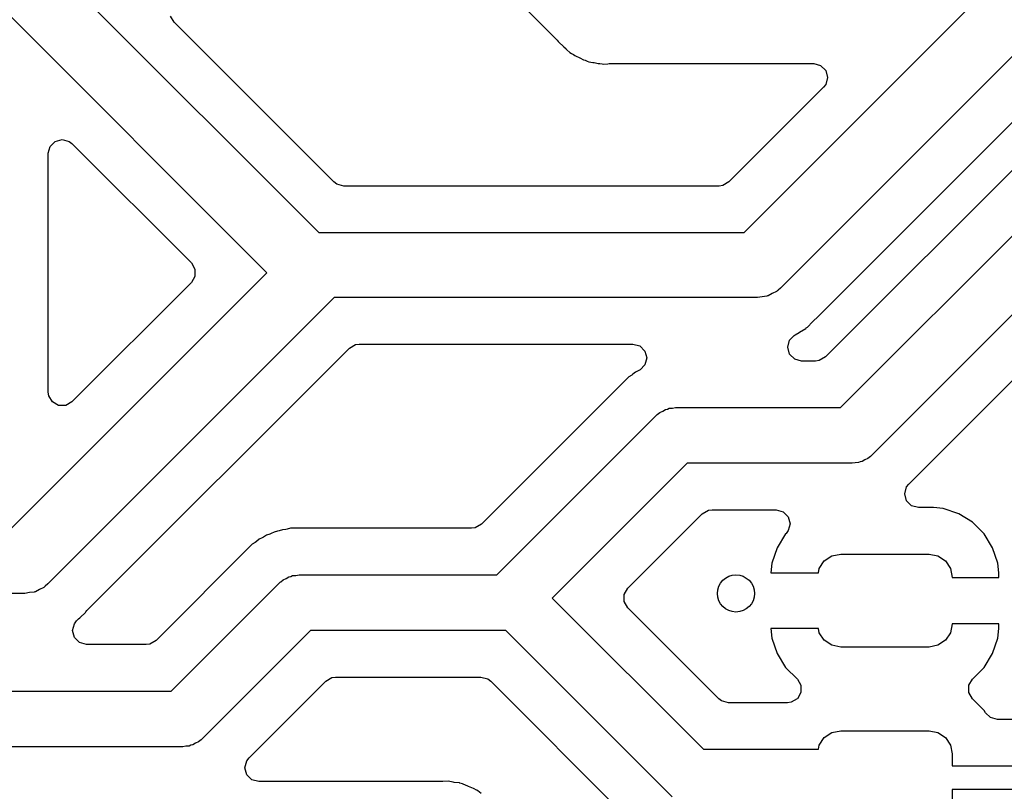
# Model space of a CAD drawing. Extents: x 44 to 146, y -87 to -25.
# Tile 10 of 40: x 77 to 87, y -67 to -59. Entities that reach past the tile are written whole.
import ezdxf

# ---------------------------------------------------------------- set-up
doc = ezdxf.new("R2010")
doc.units = 0
doc.layers.add('BLACK', color=7, linetype='CONTINUOUS')

msp = doc.modelspace()

# ---------------------------------------------------------------- linework, layer by layer
at = {"layer": 'BLACK', "linetype": 'CONTINUOUS'}
for p, q in [((81.166686, -57.836632), (82.327615, -58.997561)), ((76.730138, -58.035164), (79.762175, -61.0672)), ((84.337826, -61.0672), (86.876913, -58.528112)), ((79.205025, -61.5), (76.337677, -58.632651)), ((78.207647, -58.804858), (78.169083, -58.738063)), ((79.925848, -60.523059), (78.207647, -58.804858)), ((82.327615, -58.997561), (82.33842, -59.011047)), ((82.33842, -59.011047), (82.338821, -59.010716)), ((82.338821, -59.010716), (82.344794, -59.017936)), ((82.344794, -59.017936), (82.344797, -59.017939)), ((82.344797, -59.017939), (82.344798, -59.01794)), ((82.344798, -59.01794), (82.395553, -59.065602)), ((82.395553, -59.065602), (82.398882, -59.068828)), ((82.398882, -59.068828), (82.418965, -59.088911)), ((82.418965, -59.088911), (82.418973, -59.088917)), ((82.418973, -59.088917), (82.418974, -59.088918)), ((82.418974, -59.088918), (82.421517, -59.090891)), ((82.421517, -59.090891), (82.432187, -59.100004)), ((82.432187, -59.100004), (82.464607, -59.130448)), ((82.464607, -59.130448), (82.481485, -59.139726)), ((82.481485, -59.139726), (82.501011, -59.152552)), ((82.501011, -59.152552), (82.516236, -59.164362)), ((82.516236, -59.164362), (82.539999, -59.174645)), ((82.539999, -59.174645), (82.557049, -59.182023)), ((82.557049, -59.182023), (82.569656, -59.188199)), ((82.569656, -59.188199), (82.608632, -59.209627)), ((87.269375, -59.1256), (84.730287, -61.664687)), ((82.608632, -59.209627), (82.627294, -59.214418)), ((82.627294, -59.214418), (82.649405, -59.221989)), ((82.649405, -59.221989), (82.667074, -59.229635)), ((82.667074, -59.229635), (82.711008, -59.236593)), ((82.711008, -59.236593), (82.724735, -59.239436)), ((82.724735, -59.239436), (82.767823, -59.2505)), ((82.767823, -59.2505), (82.787078, -59.2505)), ((82.787078, -59.2505), (82.810389, -59.252335)), ((82.810389, -59.252335), (82.829405, -59.255347)), ((82.829405, -59.255347), (82.873686, -59.251161)), ((82.873686, -59.251161), (82.887708, -59.2505)), ((82.887708, -59.2505), (85.086992, -59.2505)), ((85.086992, -59.2505), (85.161492, -59.270462)), ((85.161492, -59.270462), (85.21603, -59.325)), ((85.21603, -59.325), (85.235992, -59.3995)), ((85.235992, -59.3995), (85.21603, -59.474)), ((85.192351, -59.504859), (84.174152, -60.523059)), ((85.21603, -59.474), (85.192351, -59.504859)), ((85.151388, -61.951398), (87.433047, -59.669741)), ((87.737463, -59.880459), (85.212063, -62.405859)), ((76.852699, -60.215204), (76.872661, -60.140705)), ((76.872661, -60.140705), (76.927199, -60.086167)), ((76.927199, -60.086167), (77.001699, -60.066205)), ((77.001699, -60.066205), (77.076199, -60.086167)), ((77.076199, -60.086167), (77.107058, -60.109846)), ((77.107058, -60.109846), (78.391852, -61.39464)), ((76.852699, -62.784799), (76.852699, -60.215204)), ((85.375736, -62.95), (88.148717, -60.177019)), ((79.956707, -60.546738), (79.925848, -60.523059)), ((80.031207, -60.5667), (79.956707, -60.546738)), ((84.068793, -60.5667), (80.031207, -60.5667)), ((84.107357, -60.561623), (84.068793, -60.5667)), ((84.174152, -60.523059), (84.107357, -60.561623)), ((88.485113, -60.689151), (85.712132, -63.462132)), ((79.762175, -61.0672), (80.35, -61.0672)), ((80.35, -61.0672), (84.337826, -61.0672)), ((78.391852, -61.39464), (78.430416, -61.461435)), ((76.455026, -64.25), (79.205025, -61.5)), ((78.430416, -61.538563), (78.391852, -61.605358)), ((78.430416, -61.461435), (78.430416, -61.538563)), ((78.391852, -61.605358), (77.107058, -62.890151)), ((84.589236, -61.749438), (84.582668, -61.75265)), ((84.596445, -61.748236), (84.589236, -61.749438)), ((84.640826, -61.724217), (84.596445, -61.748236)), ((84.686177, -61.702047), (84.640826, -61.724217)), ((84.693933, -61.695477), (84.686177, -61.702047)), ((84.697774, -61.693399), (84.693933, -61.695477)), ((84.702681, -61.688068), (84.697774, -61.693399)), ((84.730287, -61.664687), (84.702681, -61.688068)), ((79.927774, -61.7672), (76.847487, -64.847487)), ((80.35, -61.7672), (79.927774, -61.7672)), ((84.4828, -61.7672), (80.35, -61.7672)), ((84.532577, -61.758893), (84.4828, -61.7672)), ((84.582668, -61.75265), (84.532577, -61.758893)), ((86.621495, -63.260583), (88.098689, -61.783387)), ((85.140176, -61.964969), (85.151388, -61.951398)), ((85.018789, -62.084), (85.074614, -62.028172)), ((85.074614, -62.028172), (85.077509, -62.025355)), ((85.077509, -62.025355), (85.134841, -61.971049)), ((85.134841, -61.971049), (85.134843, -61.971044)), ((85.134843, -61.971044), (85.140077, -61.964885)), ((85.140077, -61.964885), (85.140176, -61.964969)), ((84.876488, -62.174957), (84.886937, -62.168278)), ((84.886937, -62.168278), (84.929496, -62.141073)), ((84.929496, -62.141073), (84.932878, -62.138977)), ((84.932878, -62.138977), (85.000531, -62.098273)), ((85.00053, -62.098273), (85.000536, -62.09827)), ((85.000531, -62.098273), (85.00053, -62.098273)), ((85.000536, -62.09827), (85.00054, -62.098265)), ((85.00054, -62.098265), (85.006968, -62.09338)), ((85.006968, -62.09338), (85.007047, -62.093484)), ((85.007047, -62.093484), (85.012575, -62.089162)), ((85.012493, -62.08906), (85.018781, -62.084004)), ((85.012575, -62.089162), (85.012493, -62.08906)), ((85.018781, -62.084004), (85.018789, -62.084)), ((80.091447, -62.311341), (80.158242, -62.272777)), ((80.158242, -62.272777), (80.196806, -62.2677)), ((80.196806, -62.2677), (80.257503, -62.2677)), ((80.257503, -62.2677), (83.141521, -62.2677)), ((83.141521, -62.2677), (83.216021, -62.287662)), ((84.807738, -62.3005), (84.8277, -62.226)), ((84.8277, -62.226), (84.876488, -62.174957)), ((77.268587, -65.134199), (80.091447, -62.311341)), ((83.216021, -62.287662), (83.270559, -62.3422)), ((83.270559, -62.3422), (83.290521, -62.4167)), ((84.8277, -62.375), (84.807738, -62.3005)), ((84.882238, -62.429538), (84.8277, -62.375)), ((83.270559, -62.4912), (83.220793, -62.542862)), ((83.290521, -62.4167), (83.270559, -62.4912)), ((84.956738, -62.4495), (84.882238, -62.429538)), ((85.106704, -62.4495), (84.956738, -62.4495)), ((85.145268, -62.444423), (85.106704, -62.4495)), ((85.212063, -62.405859), (85.145268, -62.444423)), ((83.142582, -62.5909), (83.128968, -62.600559)), ((83.171413, -62.567909), (83.142582, -62.5909)), ((83.171417, -62.567906), (83.171413, -62.567908)), ((83.171413, -62.567908), (83.171413, -62.567909)), ((83.204633, -62.55191), (83.171417, -62.567906)), ((83.219248, -62.543832), (83.204633, -62.55191)), ((83.220793, -62.542862), (83.219248, -62.543832)), ((83.097738, -62.620184), (81.512063, -64.205859)), ((83.097744, -62.620179), (83.097738, -62.620184)), ((83.128968, -62.600559), (83.097744, -62.620179)), ((76.857776, -62.823356), (76.852699, -62.784799)), ((76.89634, -62.890151), (76.857776, -62.823356)), ((76.963135, -62.928715), (76.89634, -62.890151)), ((77.107058, -62.890151), (77.040263, -62.928715)), ((77.040263, -62.928715), (76.963135, -62.928715)), ((83.403799, -63.024638), (83.430459, -63.002501)), ((83.430459, -63.002501), (83.462161, -62.988502)), ((83.462161, -62.988502), (83.491628, -62.970258)), ((83.491628, -62.970258), (83.512183, -62.966415)), ((83.512183, -62.966415), (83.531315, -62.957968)), ((83.531315, -62.957968), (83.565935, -62.956367)), ((83.565935, -62.956367), (83.6, -62.95)), ((83.6, -62.95), (85.375736, -62.95)), ((81.687868, -64.737868), (83.387868, -63.037868)), ((83.387868, -63.037868), (83.395363, -63.031643)), ((83.395363, -63.031643), (83.397891, -63.028297)), ((83.397891, -63.028297), (83.403799, -63.024638)), ((86.129816, -63.752262), (86.621495, -63.260583)), ((83.724264, -63.55), (82.274264, -65)), ((85.5, -63.55), (83.724264, -63.55)), ((85.534064, -63.543632), (85.5, -63.55)), ((85.568685, -63.542032), (85.534064, -63.543632)), ((85.587816, -63.533584), (85.568685, -63.542032)), ((85.608372, -63.529742), (85.587816, -63.533584)), ((85.637838, -63.511497), (85.608372, -63.529742)), ((85.669541, -63.497499), (85.637838, -63.511497)), ((85.6962, -63.475361), (85.669541, -63.497499)), ((85.702109, -63.471703), (85.6962, -63.475361)), ((85.704636, -63.468356), (85.702109, -63.471703)), ((85.712132, -63.462132), (85.704636, -63.468356)), ((86.109286, -63.772792), (86.129816, -63.752262)), ((86.065645, -63.878151), (86.085607, -63.803651)), ((86.085607, -63.803651), (86.109286, -63.772792)), ((86.085607, -63.952651), (86.065645, -63.878151)), ((86.140145, -64.007189), (86.085607, -63.952651)), ((83.887937, -64.094141), (83.954732, -64.055577)), ((83.954732, -64.055577), (83.993296, -64.0505)), ((83.993296, -64.0505), (84.683273, -64.0505)), ((84.683273, -64.0505), (84.757773, -64.070462)), ((84.757773, -64.070462), (84.812311, -64.125)), ((86.214645, -64.027151), (86.140145, -64.007189)), ((86.376989, -64.027151), (86.214645, -64.027151)), ((86.479688, -64.037643), (86.376989, -64.027151)), ((86.479697, -64.037645), (86.479688, -64.037643)), ((86.646121, -64.092793), (86.479697, -64.037645)), ((83.087437, -64.894641), (83.887937, -64.094141)), ((84.812311, -64.125), (84.832273, -64.1995)), ((86.79534, -64.184831), (86.646121, -64.092793)), ((86.919319, -64.30881), (86.79534, -64.184831)), ((79.283938, -64.289639), (79.250708, -64.305641)), ((79.28394, -64.289639), (79.283938, -64.289639)), ((79.319892, -64.281432), (79.28394, -64.289639)), ((79.335936, -64.27681), (79.319892, -64.281432)), ((79.370741, -64.264632), (79.335936, -64.27681)), ((79.407391, -64.260502), (79.370741, -64.264632)), ((79.423854, -64.257704), (79.407391, -64.260502)), ((79.459798, -64.249501), (79.423854, -64.257704)), ((79.459805, -64.2495), (79.459798, -64.249501)), ((79.459806, -64.2495), (79.459805, -64.2495)), ((79.640194, -64.2495), (79.459806, -64.2495)), ((81.406704, -64.2495), (79.640194, -64.2495)), ((81.445268, -64.244423), (81.406704, -64.2495)), ((81.512063, -64.205859), (81.445268, -64.244423)), ((84.812311, -64.274), (84.788632, -64.304859)), ((84.832273, -64.1995), (84.812311, -64.274)), ((79.092582, -64.3909), (79.078968, -64.400559)), ((79.121413, -64.367909), (79.092582, -64.3909)), ((79.121417, -64.367906), (79.121413, -64.367908)), ((79.121413, -64.367908), (79.121413, -64.367909)), ((79.154633, -64.35191), (79.121417, -64.367906)), ((79.169252, -64.343831), (79.154633, -64.35191)), ((79.200477, -64.324211), (79.169252, -64.343831)), ((79.235283, -64.312031), (79.200477, -64.324211)), ((79.250708, -64.305641), (79.235283, -64.312031)), ((84.78468, -64.30881), (84.692642, -64.458029)), ((84.788632, -64.304859), (84.78468, -64.30881)), ((87.011357, -64.458029), (86.919319, -64.30881)), ((79.047738, -64.420184), (78.012063, -65.455859)), ((79.047744, -64.420179), (79.047738, -64.420184)), ((79.078968, -64.400559), (79.047744, -64.420179)), ((84.692642, -64.458029), (84.637494, -64.624453)), ((87.066505, -64.624454), (87.011357, -64.458029)), ((85.14603, -64.68148), (85.200223, -64.600374)), ((85.200223, -64.600374), (85.281329, -64.546181)), ((85.281329, -64.546181), (85.377, -64.527151)), ((85.377, -64.527151), (86.327, -64.527151)), ((86.327, -64.527151), (86.422671, -64.546181)), ((86.422671, -64.546181), (86.503777, -64.600374)), ((86.503777, -64.600374), (86.55797, -64.68148)), ((84.637492, -64.624462), (84.627001, -64.727151)), ((84.637494, -64.624453), (84.637492, -64.624462)), ((85.136946, -64.727151), (85.14603, -64.68148)), ((86.55797, -64.68148), (86.577, -64.777151)), ((87.076999, -64.727177), (87.066505, -64.624454)), ((79.353799, -64.824638), (79.380459, -64.802501)), ((79.380459, -64.802501), (79.412161, -64.788502)), ((79.412161, -64.788502), (79.441628, -64.770258)), ((79.441628, -64.770258), (79.462183, -64.766415)), ((79.462183, -64.766415), (79.481315, -64.757968)), ((79.481315, -64.757968), (79.515935, -64.756367)), ((79.515935, -64.756367), (79.55, -64.75)), ((79.55, -64.75), (81.679557, -64.75)), ((81.679557, -64.75), (81.687868, -64.737868)), ((84.627001, -64.727151), (85.136946, -64.727151)), ((86.577, -64.777151), (87.076999, -64.777151)), ((87.076999, -64.777151), (87.076999, -64.727177)), ((76.758026, -64.907017), (76.713645, -64.931036)), ((76.803377, -64.884847), (76.758026, -64.907017)), ((76.811133, -64.878277), (76.803377, -64.884847)), ((76.814974, -64.876199), (76.811133, -64.878277)), ((76.819881, -64.870868), (76.814974, -64.876199)), ((76.847487, -64.847487), (76.819881, -64.870868)), ((78.175736, -66), (79.337868, -64.837868)), ((79.337868, -64.837868), (79.345363, -64.831643)), ((79.345363, -64.831643), (79.347891, -64.828297)), ((79.347891, -64.828297), (79.353799, -64.824638)), ((83.048873, -64.961436), (83.087437, -64.894641)), ((76.6, -64.95), (67.675775, -64.95)), ((76.649777, -64.941693), (76.6, -64.95)), ((76.699868, -64.93545), (76.649777, -64.941693)), ((76.706436, -64.932238), (76.699868, -64.93545)), ((76.713645, -64.931036), (76.706436, -64.932238)), ((82.274264, -65), (83.901415, -66.627151)), ((83.048873, -65.038564), (83.048873, -64.961436)), ((77.257372, -65.147774), (77.268587, -65.134199)), ((83.087437, -65.105359), (83.048873, -65.038564)), ((84.065088, -66.08301), (83.087437, -65.105359)), ((77.133969, -65.276), (77.157645, -65.245144)), ((77.157645, -65.245144), (77.178404, -65.224384)), ((77.178404, -65.224384), (77.191852, -65.210935)), ((77.191852, -65.210935), (77.19471, -65.208155)), ((77.19471, -65.208155), (77.195237, -65.207656)), ((77.195237, -65.207656), (77.252041, -65.153849)), ((77.252041, -65.153849), (77.252047, -65.153839)), ((77.252047, -65.153839), (77.257272, -65.147689)), ((77.257272, -65.147689), (77.257372, -65.147774)), ((77.114007, -65.3505), (77.133969, -65.276)), ((77.133969, -65.425), (77.114007, -65.3505)), ((79.674264, -65.35), (78.512132, -66.512132)), ((81.775736, -65.35), (79.674264, -65.35)), ((83.565019, -67.139283), (81.775736, -65.35)), ((85.136946, -65.327151), (84.627004, -65.327151)), ((84.627004, -65.327151), (84.637494, -65.429847)), ((85.14603, -65.372822), (85.136946, -65.327151)), ((86.577, -65.277151), (86.55797, -65.372822)), ((87.077, -65.277151), (86.577, -65.277151)), ((87.066507, -65.429839), (87.076999, -65.32714)), ((87.076999, -65.32714), (87.077, -65.32713)), ((87.077, -65.32713), (87.077, -65.277151)), ((77.188507, -65.479538), (77.133969, -65.425)), ((78.012063, -65.455859), (77.945268, -65.494423)), ((84.637494, -65.429847), (84.692642, -65.596272)), ((85.200223, -65.453928), (85.14603, -65.372822)), ((85.281329, -65.508121), (85.200223, -65.453928)), ((86.503777, -65.453928), (86.422671, -65.508121)), ((86.55797, -65.372822), (86.503777, -65.453928)), ((87.011357, -65.596272), (87.066505, -65.429848)), ((87.066505, -65.429848), (87.066507, -65.429839)), ((77.263007, -65.4995), (77.188507, -65.479538)), ((77.906704, -65.4995), (77.263007, -65.4995)), ((77.945268, -65.494423), (77.906704, -65.4995)), ((85.377, -65.527151), (85.281329, -65.508121)), ((86.327, -65.527151), (85.377, -65.527151)), ((86.422671, -65.508121), (86.327, -65.527151)), ((84.692642, -65.596272), (84.78468, -65.745491)), ((86.919319, -65.745491), (87.011357, -65.596272)), ((84.78468, -65.745491), (84.910627, -65.871438)), ((86.793373, -65.871438), (86.919319, -65.745491)), ((79.837937, -65.894141), (79.904732, -65.855577)), ((79.904732, -65.855577), (79.943296, -65.8505)), ((79.943296, -65.8505), (81.506704, -65.8505)), ((81.506704, -65.8505), (81.581204, -65.870462)), ((81.581204, -65.870462), (81.612063, -65.894141)), ((84.910627, -65.871438), (84.949191, -65.938233)), ((86.754809, -65.938233), (86.793373, -65.871438)), ((79.011937, -66.720141), (79.837937, -65.894141)), ((81.612063, -65.894141), (83.147335, -67.429413)), ((84.949191, -65.938233), (84.949191, -66.015361)), ((86.754809, -66.015361), (86.754809, -65.938233)), ((68.955, -66), (78.175736, -66)), ((84.095947, -66.106689), (84.065088, -66.08301)), ((84.909773, -66.08301), (84.842978, -66.121574)), ((84.910627, -66.082156), (84.909773, -66.08301)), ((84.949191, -66.015361), (84.910627, -66.082156)), ((86.793373, -66.082156), (86.754809, -66.015361)), ((86.795656, -66.084439), (86.793373, -66.082156)), ((86.919712, -66.208495), (86.795656, -66.084439)), ((84.170447, -66.126651), (84.095947, -66.106689)), ((84.804414, -66.126651), (84.170447, -66.126651)), ((84.842978, -66.121574), (84.804414, -66.126651)), ((86.935981, -66.234872), (86.919712, -66.208495)), ((86.988298, -66.285689), (86.935981, -66.234872)), ((87.062798, -66.305651), (86.988298, -66.285689)), ((87.947, -66.305651), (87.062798, -66.305651)), ((78.512132, -66.512132), (78.504636, -66.518356)), ((85.14603, -66.58148), (85.200223, -66.500374)), ((85.200223, -66.500374), (85.281329, -66.446181)), ((85.281329, -66.446181), (85.377, -66.427151)), ((85.377, -66.427151), (86.327, -66.427151)), ((86.327, -66.427151), (86.422671, -66.446181)), ((86.422671, -66.446181), (86.503777, -66.500374)), ((86.503777, -66.500374), (86.55797, -66.58148)), ((78.3, -66.6), (69.079264, -66.6)), ((78.334064, -66.593632), (78.3, -66.6)), ((78.368685, -66.592032), (78.334064, -66.593632)), ((78.387816, -66.583584), (78.368685, -66.592032)), ((78.408372, -66.579742), (78.387816, -66.583584)), ((78.437838, -66.561497), (78.408372, -66.579742)), ((78.469541, -66.547499), (78.437838, -66.561497)), ((78.4962, -66.525361), (78.469541, -66.547499)), ((78.502109, -66.521703), (78.4962, -66.525361)), ((78.504636, -66.518356), (78.502109, -66.521703)), ((85.136946, -66.627151), (85.14603, -66.58148)), ((86.55797, -66.58148), (86.577, -66.677151)), ((78.988258, -66.751), (79.011937, -66.720141)), ((83.901415, -66.627151), (85.136946, -66.627151)), ((86.577, -66.677151), (86.577, -66.806151)), ((78.968296, -66.8255), (78.988258, -66.751)), ((78.988258, -66.9), (78.968296, -66.8255)), ((86.577, -66.806151), (89.3335, -66.806151)), ((79.042796, -66.954538), (78.988258, -66.9)), ((79.117296, -66.9745), (79.042796, -66.954538)), ((81.0871, -66.9745), (79.117296, -66.9745)), ((81.096096, -66.974228), (81.0871, -66.9745)), ((81.153085, -66.970781), (81.096096, -66.974228)), ((81.209261, -66.981074), (81.153085, -66.970781)), ((81.218153, -66.982427), (81.209261, -66.981074)), ((81.274843, -66.989311), (81.218153, -66.982427)), ((81.281485, -66.99183), (81.274843, -66.989311)), ((81.30745, -66.999069), (81.281485, -66.99183)), ((81.31444, -67.00035), (81.30745, -66.999069)), ((81.36651, -67.023784), (81.31444, -67.00035)), ((81.37482, -67.027226), (81.36651, -67.023784)), ((81.428217, -67.047478), (81.37482, -67.027226)), ((81.428226, -67.047482), (81.428217, -67.047478)), ((81.434072, -67.051517), (81.428226, -67.047482)), ((81.457543, -67.064755), (81.434072, -67.051517)), ((81.464028, -67.067674), (81.457543, -67.064755)), ((81.46403, -67.067675), (81.464028, -67.067674)), ((81.474012, -67.075496), (81.464029, -67.067675)), ((81.464029, -67.067675), (81.46403, -67.067675)), ((81.508987, -67.102897), (81.474012, -67.075496)), ((89.3335, -67.060151), (86.577, -67.060151)), ((86.577, -67.060151), (86.577, -67.177151))]:
    msp.add_line(p, q, dxfattribs=at)
at = {"layer": 'BLACK'}
msp.add_circle((84.25, -64.95), 0.2, dxfattribs=at)

doc.saveas('drawing.dxf')
